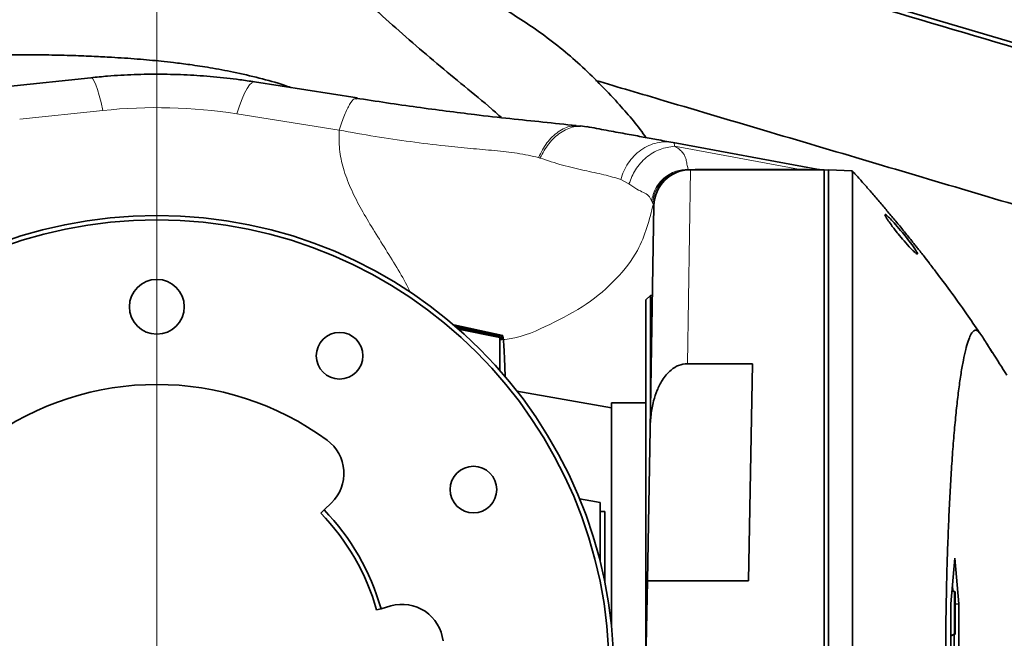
# Model space of a CAD drawing. Header units: millimetres. Extents: x 0 to 12429, y 0 to 8400.
# Tile 44 of 139: x 4600 to 4815, y 5262 to 5397. Entities that reach past the tile are written whole.
import ezdxf

# ---------------------------------------------------------------- set-up
doc = ezdxf.new("R2010")
doc.units = ezdxf.units.MM
doc.header["$LTSCALE"] = 20
doc.styles.add('SLDTEXTSTYLE0', font='TXT', dxfattribs={"width": 0.605})
doc.dimstyles.new('SLDDIMSTYLE1', dxfattribs={"dimtxt": 70, "dimasz": 70, "dimexe": 0, "dimexo": 0.0625, "dimgap": 17.5, "dimtad": 1, "dimdec": 0, "dimrnd": 1e-09, "dimzin": 12, "dimdsep": 46, "dimtxsty": 'SLDTEXTSTYLE0', "dimsah": 1, "dimcen": 0.09, "dimadec": 0, "dimazin": 3, "dimtfac": 1, "dimtofl": 0, "dimtmove": 0, "dimatfit": 3, "dimfxl": 1, "dimfrac": 2, "dimtolj": 1, "dimtzin": 12, "dimarcsym": 0})
doc.dimstyles.new('SLDDIMSTYLE3', dxfattribs={"dimtxt": 70, "dimasz": 70, "dimexe": 0, "dimexo": 0.0625, "dimgap": 17.5, "dimtad": 1, "dimdec": 1, "dimrnd": 1e-09, "dimzin": 12, "dimdsep": 46, "dimtxsty": 'SLDTEXTSTYLE0', "dimsah": 1, "dimcen": 0.09, "dimadec": 0, "dimazin": 3, "dimtfac": 1, "dimtofl": 0, "dimtmove": 0, "dimatfit": 3, "dimfxl": 1, "dimfrac": 2, "dimtolj": 1, "dimtzin": 12, "dimarcsym": 0})

# ---------------------------------------------------------------- blocks, each defined once
blk = doc.blocks.new('_D_28')
at = {"color": 7, "linetype": 'Continuous', "lineweight": 0}
for p, q in [((4192.95, 5152.26), (4192.95, 5716.49)), ((4629.95, 5258.58), (4629.95, 5716.49)), ((4629.95, 5686.49), (4192.95, 5686.49))]:
    blk.add_line(p, q, dxfattribs=at)
at = {"color": 7, "linetype": 'Continuous', "lineweight": 18}
for centre, start, end in [((4438.67, 5740.2), 153.4349, 206.5651), ((4384.22, 5740.2), 333.4349, 26.5651)]:
    blk.add_arc(centre, 120.11, start, end, dxfattribs=at)
for points in [[(4192.95, 5686.49), (4262.95, 5676.49), (4262.95, 5696.49)], [(4629.95, 5686.49), (4559.95, 5696.49), (4559.95, 5676.49)]]:
    blk.add_solid(points, dxfattribs=at)
at = {"color": 7, "linetype": 'Continuous', "lineweight": 18, "insert": (4331.24, 5776.72), "char_height": 70, "attachment_point": 1, "style": 'SLDTEXTSTYLE0'}
blk.add_mtext('437', dxfattribs=at)
blk = doc.blocks.new('_D_29')
at = {"color": 7, "linetype": 'Continuous', "lineweight": 0}
for p, q in [((4629.95, 5258.58), (4629.95, 5716.49)), ((4978.84, 5311.25), (4978.84, 5716.49)), ((4629.95, 5686.49), (4978.84, 5686.49))]:
    blk.add_line(p, q, dxfattribs=at)
at = {"color": 7, "linetype": 'Continuous', "lineweight": 18}
for points in [[(4629.95, 5686.49), (4699.95, 5676.49), (4699.95, 5696.49)], [(4978.84, 5686.49), (4908.84, 5696.49), (4908.84, 5676.49)]]:
    blk.add_solid(points, dxfattribs=at)
at = {"color": 7, "linetype": 'Continuous', "lineweight": 18, "insert": (4724.19, 5776.72), "char_height": 70, "attachment_point": 1, "style": 'SLDTEXTSTYLE0'}
blk.add_mtext('349', dxfattribs=at)

msp = doc.modelspace()

# ---------------------------------------------------------------- linework, layer by layer
at = {"color": 7, "linetype": 'Continuous', "lineweight": 35}
for p, q in [((4943.131172, 5355.090358), (4682.650928, 5432.325937)), ((4615.510327, 5384.727183), (4597.310169, 5382.804069)), ((4673.763193, 5380.278758), (4651.331977, 5383.81327)), ((4673.745646, 5380.162079), (4673.467399, 5380.125107)), ((4722.655828, 5374.094825), (4721.731917, 5374.104167)), ((4724.002254, 5373.990106), (4722.670283, 5374.205696)), ((4742.903416, 5370.518704), (4774.404926, 5364.680244)), ((4775.947016, 5364.579774), (4746.728652, 5364.579774)), ((4774.379202, 5364.673489), (4774.947016, 5364.605156)), ((4775.947016, 5144.579774), (4775.947016, 5364.579774)), ((4776.947016, 5364.544853), (4775.947016, 5364.474926)), ((4776.947016, 5364.544853), (4776.947016, 5144.614694)), ((4782.140105, 5364.363506), (4776.947016, 5364.544853)), ((4782.135158, 5364.363679), (4782.140105, 5364.363506)), ((4737.876865, 5307.850789), (4738.72987, 5356.719393)), ((4737.947016, 5337.079774), (4736.947016, 5336.079774)), ((4738.387059, 5337.079774), (4737.947016, 5337.079774)), ((4737.947016, 5337.079774), (4737.947016, 5311.869735)), ((4736.947016, 5336.079774), (4736.947016, 5173.079774)), ((4705.631559, 5328.315714), (4694.904533, 5330.609511)), ((4705.432233, 5328.16291), (4695.528329, 5330.258788)), ((4695.678172, 5329.941668), (4705.135486, 5327.922609)), ((4695.937923, 5329.714321), (4705.03355, 5327.840063)), ((4705.03355, 5327.840063), (4705.135486, 5327.922609)), ((4705.03355, 5327.840063), (4705.03355, 5320.625307)), ((4705.135486, 5327.922609), (4705.135486, 5327.443909)), ((4705.135486, 5327.443909), (4705.432233, 5327.436138)), ((4705.432233, 5328.16291), (4705.614741, 5328.310702)), ((4705.432233, 5327.436138), (4705.432233, 5328.16291)), ((4812.75794, 5324.605166), (4811.465751, 5326.645576)), ((4760.27691, 5322.124345), (4746.041485, 5322.124345)), ((4760.27691, 5322.124345), (4759.447016, 5274.579774)), ((4729.447016, 5312.49161), (4708.752198, 5316.140665)), ((4736.947016, 5313.579774), (4729.447016, 5313.579774)), ((4729.447016, 5264.567266), (4729.447016, 5313.579774)), ((4737.296118, 5274.579774), (4737.876865, 5307.850789)), ((4722.471744, 5292.516231), (4724.947016, 5292.079774)), ((4726.947016, 5291.72712), (4724.947016, 5292.079774)), ((4726.947016, 5291.72712), (4726.947016, 5289.627335)), ((4665.819347, 5289.410448), (4666.536794, 5290.107062)), ((4668.147259, 5291.670763), (4666.536794, 5290.107062)), ((4726.947016, 5289.779774), (4727.947016, 5289.779774)), ((4726.947016, 5289.627335), (4726.947016, 5278.890265)), ((4727.947016, 5289.779774), (4727.947016, 5274.479522)), ((4804.58025, 5279.579774), (4803.708693, 5269.579774)), ((4805.451808, 5269.579774), (4804.58025, 5279.579774)), ((4736.947016, 5254.579774), (4737.296118, 5274.579774)), ((4737.296118, 5274.579774), (4759.447016, 5274.579774)), ((4804.533581, 5272.215619), (4803.956164, 5272.419192)), ((4804.644141, 5272.215619), (4803.9608, 5272.472385)), ((4804.160234, 5272.397447), (4804.057252, 5273.57904)), ((4804.533581, 5272.215619), (4804.533581, 5262.943928)), ((4804.644141, 5272.215619), (4804.533581, 5272.215619)), ((4804.644141, 5262.943928), (4804.644141, 5272.215619)), ((4679.009439, 5268.503806), (4678.047431, 5268.230786)), ((4679.009439, 5268.503806), (4681.168876, 5269.116659)), ((4803.708693, 5269.579774), (4803.708693, 5239.579774)), ((4804.644141, 5269.462186), (4805.451808, 5269.579774)), ((4805.451808, 5239.579774), (4805.451808, 5269.579774)), ((4804.533581, 5262.943928), (4803.708693, 5262.653107)), ((4804.644141, 5262.943928), (4803.708693, 5262.592433)), ((4804.418917, 5257.845271), (4804.418917, 5262.8593)), ((4804.533581, 5262.943928), (4804.644141, 5262.943928))]:
    msp.add_line(p, q, dxfattribs=at)
at = {"color": 8, "linetype": 'Continuous', "lineweight": 18}
for p, q in [((4629.947016, 5385.473011), (4629.947016, 5388.420529)), ((4618.13732, 5377.543258), (4599.937162, 5375.620144)), ((4669.871926, 5373.261123), (4647.44071, 5376.795635)), ((4770.364266, 5364.711782), (4743.209103, 5369.744694)), ((4713.789967, 5367.142043), (4713.485906, 5367.238448)), ((4746.728652, 5364.579774), (4746.041485, 5322.124345)), ((4746.241946, 5364.711782), (4746.363595, 5364.579774)), ((4747.77032, 5364.711782), (4770.364266, 5364.711782)), ((4733.261521, 5361.483837), (4731.486929, 5362.449505)), ((4738.425682, 5357.317868), (4738.20665, 5357.767675)), ((4705.614741, 5328.310702), (4694.917969, 5330.59803)), ((4695.528329, 5330.072101), (4695.528329, 5330.258788))]:
    msp.add_line(p, q, dxfattribs=at)
at = {"color": 8, "linetype": 'Continuous', "lineweight": 18, "flags": 128}
for points in [[(4615.510327, 5384.727183), (4615.630188, 5384.714264), (4615.933013, 5384.483281), (4616.260837, 5383.973118), (4616.609941, 5383.189561), (4616.976367, 5382.141494), (4617.355959, 5380.840805), (4617.744411, 5379.302244), (4618.13732, 5377.543258)], [(4651.331977, 5383.81327), (4651.154823, 5383.814883), (4650.707627, 5383.615962), (4650.222773, 5383.134644), (4649.705849, 5382.376478), (4649.162814, 5381.350204), (4648.599928, 5380.067652), (4648.023679, 5378.543607), (4647.44071, 5376.795635)]]:
    msp.add_lwpolyline(points, dxfattribs=at)
at = {"color": 7, "linetype": 'Continuous', "lineweight": 18}
msp.add_circle((4629.947016, 5254.579774), 236.663141, dxfattribs=at)
at = {"color": 7, "linetype": 'Continuous', "lineweight": 35}
for centre, radius in [((4629.947016, 5254.579774), 100), ((4629.947016, 5254.579774), 99), ((4629.947016, 5334.579774), 6), ((4669.947016, 5323.861806), 5.1), ((4699.229049, 5294.579774), 5.1)]:
    msp.add_circle(centre, radius, dxfattribs=at)
at = {"color": 8, "linetype": 'Continuous', "lineweight": 18}
for centre, radius, start, end in [((4746.375932, 5356.596911), 7.982873, 90.08854995, 174.8183872), ((4770.533094, 5364.737036), 0.170706, 188.50744855, 247.10885105)]:
    msp.add_arc(centre, radius, start, end, dxfattribs=at)
at = {"color": 7, "linetype": 'Continuous', "lineweight": 35}
for centre, radius, start, end in [((4746.728652, 5356.579774), 8, 90, 179), ((4775.498339, 5370.579774), 6, 259.5, 270), ((4629.947016, 5254.579774), 63, 53.75, 126.25), ((4661.877737, 5298.127782), 9, 314.15593177, 53.75), ((4629.947016, 5254.579774), 51, 15.84406823, 44.15593177), ((4629.947016, 5254.579774), 50, 15.84406823, 44.15593177), ((4683.626059, 5260.458585), 9, 6.25, 105.84406823)]:
    msp.add_arc(centre, radius, start, end, dxfattribs=at)
at = {"color": 8, "linetype": 'Continuous', "lineweight": 18}
for centre, major_axis, ratio, start_param, end_param in [((4629.947016, 5265.357833), (0, 112.807634), 0.9981278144, 6.1271870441, 6.3882637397), ((4632.825828, 5370.579774), (141.625322, -5.914816), 0.0036628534, 6.042519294, 6.3088888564)]:
    msp.add_ellipse(centre, major_axis=major_axis, ratio=ratio, start_param=start_param, end_param=end_param, dxfattribs=at)
at = {"color": 7, "linetype": 'Continuous', "lineweight": 35}
for centre, major_axis, ratio, start_param, end_param in [((4695.947016, 5330.027228), (7.999947, -1.70096), 0.0170734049, 1.6267863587, 1.6625523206), ((4705.617213, 5272.075406), (0.010837, 56.240684), 0.0170912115, 5.710315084, 6.2970300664)]:
    msp.add_ellipse(centre, major_axis=major_axis, ratio=ratio, start_param=start_param, end_param=end_param, dxfattribs=at)
for points, knots in [([(4682.364298, 5431.359262), (4707.35078, 5423.95414), (4757.323511, 5409.143965), (4825.735169, 5388.906035), (4875.295041, 5374.263458), (4906.031283, 5365.175579), (4924.479466, 5359.717279), (4936.756995, 5356.100061), (4942.894405, 5354.291851)], [0, 0, 0, 0, 0.2876477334, 0.5752927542, 0.787631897, 0.8584324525, 0.9292318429, 1, 1, 1, 1]), ([(4651.636219, 5415.401126), (4653.975616, 5414.733313), (4657.637749, 5413.687908), (4662.266901, 5411.503539), (4665.838485, 5409.396146), (4669.316512, 5406.900219), (4672.70105, 5404.128576), (4676.028752, 5401.201218), (4680.151756, 5397.476579), (4685.188867, 5392.953952), (4691.190673, 5387.845497), (4697.242931, 5382.845984), (4702.03201, 5378.975963), (4704.646477, 5376.607853), (4705.34315, 5375.976826)], [0, 0, 0, 0, 0.1138376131, 0.1782033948, 0.2430769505, 0.3094170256, 0.3763028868, 0.4406609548, 0.5054171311, 0.6185699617, 0.732725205, 0.8457309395, 0.9588921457, 1, 1, 1, 1]), ([(4737.000351, 5371.612772), (4736.915657, 5371.73382), (4735.029676, 5374.429321), (4730.344447, 5379.880395), (4722.778326, 5387.666437), (4713.850393, 5394.840336), (4704.443164, 5400.834477), (4695.590751, 5405.309919), (4687.572289, 5408.629536), (4680.660103, 5411.035615), (4675.371557, 5412.593102), (4671.711677, 5413.556892), (4669.31099, 5414.155607), (4667.678988, 5414.527761), (4666.789973, 5414.730487)], [0, 0, 0, 0, 0.0051927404, 0.1156326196, 0.252371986, 0.387752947, 0.5198471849, 0.6478313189, 0.7409763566, 0.8305301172, 0.9107169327, 0.939498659, 0.9670425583, 1, 1, 1, 1]), ([(4546.100371, 5385.392634), (4547.182175, 5385.679659), (4549.558641, 5386.310183), (4553.216196, 5387.059871), (4557.222225, 5387.722747), (4561.244211, 5388.19809), (4565.36082, 5388.521209), (4569.720419, 5388.769099), (4574.322447, 5388.991477), (4579.220237, 5389.169697), (4583.974163, 5389.326823), (4588.422889, 5389.47195), (4593.738975, 5389.632092), (4599.674452, 5389.734496), (4606.013301, 5389.71221), (4611.409143, 5389.590241), (4615.966922, 5389.411777), (4619.702382, 5389.216942), (4622.856849, 5389.016872), (4625.641066, 5388.810968), (4628.316224, 5388.583508), (4630.952127, 5388.328521), (4633.886103, 5388.006879), (4637.445576, 5387.555843), (4641.828034, 5386.889019), (4646.906683, 5385.94977), (4652.32938, 5384.681699), (4656.532393, 5383.541949), (4658.811898, 5382.731469), (4659.30093, 5382.557593)], [0, 0, 0, 0, 0.03095081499, 0.06799155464, 0.10076058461, 0.13938226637, 0.17544574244, 0.2110645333, 0.25936420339, 0.30510543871, 0.34676946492, 0.38500966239, 0.42044450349, 0.4839001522, 0.53843873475, 0.58495055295, 0.62418827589, 0.65695764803, 0.68200544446, 0.70606117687, 0.72916893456, 0.75137082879, 0.77442222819, 0.80529736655, 0.84374798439, 0.88844858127, 0.93796595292, 0.98669157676, 1, 1, 1, 1]), ([(4651.331977, 5383.81327), (4650.263991, 5383.973813), (4647.286086, 5384.421463), (4642.361589, 5384.964805), (4636.566528, 5385.369542), (4630.764052, 5385.526637), (4624.963713, 5385.435967), (4619.87491, 5385.153146), (4616.733119, 5384.846522), (4615.510327, 5384.727183)], [0, 0, 0, 0, 0.0906369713, 0.2527263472, 0.4141616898, 0.5752202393, 0.7361899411, 0.8973244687, 1, 1, 1, 1]), ([(4725.93584, 5384.137622), (4730.955124, 5382.649311), (4751.404323, 5376.585746), (4787.269701, 5365.957655), (4833.520899, 5352.213882), (4868.332649, 5341.975831), (4889.6612, 5335.549697), (4897.609225, 5333.307599), (4903.695063, 5331.500308), (4909.699651, 5328.794884), (4915.266836, 5324.994489), (4920.167542, 5320.279288), (4924.172943, 5314.855786), (4927.226075, 5308.781367), (4929.225203, 5302.415691), (4929.955686, 5295.860615), (4929.941773, 5287.234788), (4929.946914, 5280.516398), (4929.94678, 5275.945341), (4929.946773, 5275.710639)], [0, 0, 0, 0, 0.0622381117, 0.2535659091, 0.4448569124, 0.6361538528, 0.6852908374, 0.7098705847, 0.7344336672, 0.7607660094, 0.7878598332, 0.8141923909, 0.841288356, 0.8676080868, 0.8946920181, 0.9201288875, 0.9456629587, 0.9972100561, 1, 1, 1, 1]), ([(4721.740336, 5374.247865), (4719.303334, 5374.503184), (4714.51571, 5375.004771), (4707.320913, 5375.738822), (4700.261459, 5376.53751), (4693.395223, 5377.389501), (4686.965006, 5378.251048), (4680.327844, 5379.198135), (4675.754738, 5379.908682), (4673.489718, 5380.26061)], [0, 0, 0, 0, 0.17633805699, 0.34642590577, 0.51665371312, 0.64237906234, 0.76466616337, 0.88344122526, 1, 1, 1, 1]), ([(4724.010191, 5374.020356), (4725.47037, 5373.749728), (4728.468055, 5373.19414), (4732.414275, 5372.462751), (4736.050216, 5371.788869), (4739.515478, 5371.146621), (4741.722014, 5370.737664), (4742.903416, 5370.518704)], [0, 0, 0, 0, 0.1897110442, 0.3894689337, 0.5799951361, 0.7751252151, 1, 1, 1, 1]), ([(4809.925042, 5328.921196), (4809.003442, 5330.293017), (4806.905042, 5333.416532), (4803.733525, 5337.813127), (4800.975976, 5341.517983), (4799.06183, 5344.021466), (4797.884109, 5345.540298), (4797.113242, 5346.524423), (4796.633581, 5347.133298), (4796.204056, 5347.67679), (4795.698413, 5348.313537), (4795.14697, 5349.004185), (4794.462905, 5349.856441), (4793.701316, 5350.798433), (4792.867726, 5351.821755), (4792.026556, 5352.846481), (4791.179462, 5353.8707), (4790.327878, 5354.892713), (4789.472357, 5355.911954), (4788.612124, 5356.929421), (4787.747272, 5357.94507), (4786.877683, 5358.959106), (4786.023429, 5359.948334), (4785.191419, 5360.905464), (4784.361558, 5361.849521), (4783.530932, 5362.788661), (4782.779763, 5363.635396), (4782.330039, 5364.145637), (4782.136678, 5364.365017)], [0, 0, 0, 0, 0.0260397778, 0.0592902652, 0.0855350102, 0.0989926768, 0.1091377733, 0.115918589, 0.1188380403, 0.1213249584, 0.1272453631, 0.1350957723, 0.1452382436, 0.1650739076, 0.1906464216, 0.2220125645, 0.2591564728, 0.3018333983, 0.3501590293, 0.4041186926, 0.4637791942, 0.52936561, 0.6013838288, 0.6757026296, 0.7555713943, 0.840859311, 0.9315768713, 1, 1, 1, 1]), ([(4782.140105, 5144.796041), (4782.140474, 5144.869489), (4782.141212, 5145.016384), (4782.144182, 5146.205004), (4782.14538, 5148.127497), (4782.147661, 5150.832348), (4782.149059, 5154.245076), (4782.15091, 5158.354936), (4782.15276, 5163.195299), (4782.153968, 5168.694337), (4782.156482, 5174.751549), (4782.157168, 5181.362596), (4782.159603, 5188.563512), (4782.16085, 5196.240238), (4782.16186, 5204.258352), (4782.164045, 5212.62568), (4782.163558, 5221.375322), (4782.165131, 5230.36415), (4782.165041, 5239.438819), (4782.164563, 5248.618354), (4782.16478, 5257.929589), (4782.164432, 5267.216788), (4782.164849, 5276.325134), (4782.163297, 5285.282742), (4782.163471, 5294.106589), (4782.162183, 5302.645642), (4782.161074, 5310.760973), (4782.160771, 5318.48657), (4782.157977, 5325.828071), (4782.157441, 5332.655885), (4782.155143, 5338.862792), (4782.153001, 5344.484905), (4782.151589, 5349.515738), (4782.149121, 5353.862811), (4782.147828, 5357.460895), (4782.145663, 5360.349635), (4782.144093, 5362.490137), (4782.142147, 5364.038962), (4782.140831, 5364.248122), (4782.140105, 5364.363506)], [0, 0, 0, 0, 0.02646173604, 0.05292348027, 0.08015395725, 0.10738443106, 0.13384650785, 0.1603085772, 0.18753937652, 0.21477016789, 0.24123295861, 0.26769574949, 0.29492732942, 0.32215892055, 0.34862235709, 0.37508580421, 0.40231812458, 0.42955044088, 0.4560125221, 0.48247459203, 0.5097053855, 0.53693617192, 0.5633991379, 0.58986210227, 0.61709386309, 0.64432563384, 0.67078919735, 0.6972527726, 0.72448523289, 0.75171769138, 0.77817980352, 0.8046419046, 0.83187273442, 0.85910355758, 0.88556656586, 0.91202957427, 0.93926139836, 0.96649322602, 1, 1, 1, 1]), ([(4792.138822, 5350.579774), (4792.586056, 5350.036901), (4793.550319, 5348.866436), (4794.832494, 5347.449116), (4795.755674, 5346.531758), (4796.271535, 5346.117056), (4796.453215, 5346.109303), (4796.325168, 5346.460011), (4795.961929, 5347.066037), (4795.305476, 5348.017827), (4794.317467, 5349.330331), (4793.010472, 5350.960915), (4791.666422, 5352.54134), (4790.515271, 5353.795835), (4789.755883, 5354.530048), (4789.337465, 5354.832295), (4789.231917, 5354.751286), (4789.411218, 5354.337636), (4789.852444, 5353.617393), (4790.652085, 5352.47946), (4791.495871, 5351.379341), (4792.033242, 5350.711071), (4792.138822, 5350.579774)], [0, 0, 0, 0, 0.0673768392, 0.1452684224, 0.1977395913, 0.2402171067, 0.2829410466, 0.3200533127, 0.3565191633, 0.3975452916, 0.4591537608, 0.5217891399, 0.596625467, 0.660348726, 0.7098797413, 0.7506078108, 0.7915215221, 0.8281983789, 0.8654374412, 0.9174308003, 0.9837773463, 1, 1, 1, 1]), ([(4815.947016, 5319.579774), (4814.903997, 5321.276372), (4813.339436, 5323.821324), (4811.51086, 5326.536345), (4810.467974, 5328.243582), (4809.763736, 5329.267938), (4809.133782, 5329.570223), (4808.579494, 5329.287363), (4808.022651, 5328.474115), (4807.475002, 5327.125146), (4806.94288, 5325.270442), (4806.427087, 5322.924818), (4805.924313, 5320.05785), (4805.445024, 5316.711066), (4804.994566, 5312.932664), (4804.573631, 5308.734429), (4804.180652, 5304.082351), (4803.826921, 5299.090522), (4803.515621, 5293.835041), (4803.245656, 5288.342116), (4803.014691, 5282.534728), (4802.829192, 5276.549992), (4802.689931, 5270.468752), (4802.595927, 5264.308915), (4802.546906, 5258.00475), (4802.545144, 5251.695012), (4802.589441, 5245.457422), (4802.678306, 5239.30432), (4802.81376, 5233.186558), (4802.993837, 5227.235563), (4803.215342, 5221.519568), (4803.476966, 5216.047268), (4803.781222, 5210.783263), (4804.12294, 5205.843509), (4804.49709, 5201.280135), (4804.901904, 5197.09297), (4805.340911, 5193.264003), (4805.807094, 5189.866922), (4806.294646, 5186.936176), (4806.802241, 5184.471996), (4807.332046, 5182.476267), (4807.875707, 5180.996011), (4808.426773, 5180.041218), (4808.983884, 5179.618591), (4809.549237, 5179.703177), (4811.875592, 5182.866435), (4814.0055, 5186.378423), (4815.947016, 5189.579774)], [0, 0, 0, 0, 0.0920571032, 0.138088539, 0.1611128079, 0.1841258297, 0.2000812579, 0.2161460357, 0.2325531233, 0.249078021, 0.2650333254, 0.2810975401, 0.2975069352, 0.3140365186, 0.3300670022, 0.3462113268, 0.3627167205, 0.379347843, 0.3951470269, 0.4110572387, 0.4273196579, 0.4437043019, 0.4593738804, 0.475153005, 0.491276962, 0.5075199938, 0.5231495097, 0.5388872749, 0.5549671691, 0.5711652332, 0.5868063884, 0.6025562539, 0.6186471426, 0.63485543, 0.6505297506, 0.6663111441, 0.68242876, 0.6986615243, 0.7145133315, 0.7304730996, 0.7467709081, 0.7631847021, 0.7792439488, 0.7954134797, 0.8119301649, 0.8285650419, 1, 1, 1, 1]), ([(4746.041485, 5322.124345), (4745.389271, 5322.044334), (4744.089431, 5321.884874), (4742.129043, 5320.593245), (4740.551935, 5318.677667), (4739.37539, 5316.314924), (4738.558162, 5313.774741), (4738.016512, 5310.938584), (4737.923429, 5308.880379), (4737.876865, 5307.850789)], [0, 0, 0, 0, 0.10856082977, 0.21635822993, 0.38229815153, 0.51881253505, 0.65562526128, 0.82773121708, 1, 1, 1, 1])]:
    msp.add_open_spline(points, degree=3, knots=knots, dxfattribs=at)
at = {"color": 8, "linetype": 'Continuous', "lineweight": 18}
for points, knots in [([(4673.467399, 5380.125107), (4673.360376, 5380.128488), (4672.975961, 5380.140635), (4672.147871, 5378.966529), (4671.041766, 5376.742797), (4670.261872, 5374.421681), (4669.871926, 5373.261123)], [0, 0, 0, 0, 0.1139520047, 0.4093013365, 0.7046506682, 1, 1, 1, 1]), ([(4721.731917, 5374.104167), (4721.370565, 5374.126819), (4720.034218, 5374.21059), (4717.739489, 5373.007106), (4715.198069, 5370.664773), (4714.047045, 5368.361381), (4713.485906, 5367.238448)], [0, 0, 0, 0, 0.1115690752, 0.4126028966, 0.713636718, 1, 1, 1, 1]), ([(4724.010191, 5374.020356), (4723.072076, 5374.079323), (4721.149863, 5374.200148), (4718.238664, 5372.835703), (4715.618928, 5370.477774), (4714.38982, 5368.236078), (4713.789967, 5367.142043)], [0, 0, 0, 0, 0.2440195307, 0.5, 0.7559804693, 1, 1, 1, 1]), ([(4685.441846, 5337.632927), (4685.281566, 5337.992541), (4684.438026, 5339.885157), (4682.441291, 5343.218854), (4679.701209, 5347.68468), (4676.942569, 5352.05671), (4674.419335, 5356.351119), (4672.284539, 5360.563859), (4670.683161, 5364.785812), (4669.765627, 5369.03136), (4669.83663, 5371.856675), (4669.871926, 5373.261123)], [0, 0, 0, 0, 0.03006280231, 0.15821765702, 0.28821348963, 0.41843701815, 0.5399363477, 0.65900401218, 0.77499948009, 0.88815352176, 1, 1, 1, 1]), ([(4713.485906, 5367.238448), (4711.95961, 5367.581907), (4708.9425, 5368.260838), (4703.896156, 5368.771531), (4698.608852, 5369.227343), (4692.492519, 5369.817661), (4685.570277, 5370.688106), (4677.800884, 5371.785127), (4672.503071, 5372.771329), (4669.871926, 5373.261123)], [0, 0, 0, 0, 0.1301345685, 0.2572438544, 0.383181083, 0.5103868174, 0.6780095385, 0.8400843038, 1, 1, 1, 1]), ([(4742.903416, 5370.518704), (4742.339196, 5370.590503), (4741.180828, 5370.737908), (4739.379103, 5370.513653), (4737.570373, 5369.927512), (4735.849828, 5368.947363), (4734.315224, 5367.626765), (4733.052074, 5366.041695), (4732.077229, 5364.303464), (4731.680277, 5363.056753), (4731.486929, 5362.449505)], [0, 0, 0, 0, 0.1174620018, 0.2411550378, 0.3693811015, 0.5, 0.6306188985, 0.7588449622, 0.8825379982, 1, 1, 1, 1]), ([(4733.261521, 5361.483837), (4733.680217, 5362.54719), (4734.539861, 5364.73041), (4736.967418, 5367.370015), (4739.958052, 5369.229885), (4742.144284, 5369.576078), (4743.209103, 5369.744694)], [0, 0, 0, 0, 0.2435284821, 0.5, 0.7564715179, 1, 1, 1, 1]), ([(4742.903416, 5370.518704), (4743.008153, 5370.472048), (4743.214552, 5370.380108), (4743.210901, 5369.954383), (4743.209103, 5369.744694)], [0, 0, 0, 0, 0.5074534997, 1, 1, 1, 1]), ([(4743.209103, 5369.744694), (4743.545823, 5369.539238), (4744.247419, 5369.111148), (4744.958194, 5368.424357), (4745.451618, 5367.721651), (4745.693049, 5367.107282), (4745.816583, 5366.563128), (4745.907233, 5366.060768), (4745.993245, 5365.548732), (4746.097672, 5365.098012), (4746.1978, 5364.829964), (4746.241946, 5364.711782)], [0, 0, 0, 0, 0.1258202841, 0.2621610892, 0.4100075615, 0.5430781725, 0.6261209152, 0.7327311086, 0.8411194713, 0.929949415, 1, 1, 1, 1]), ([(4731.486929, 5362.449505), (4730.292383, 5362.809157), (4727.909104, 5363.526713), (4723.49908, 5364.393765), (4718.743164, 5365.493837), (4715.445861, 5366.591035), (4713.789967, 5367.142043)], [0, 0, 0, 0, 0.2503141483, 0.4994103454, 0.7486055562, 1, 1, 1, 1]), ([(4738.20665, 5357.767675), (4738.424652, 5358.668851), (4738.875942, 5360.534395), (4740.794592, 5362.842888), (4743.368379, 5364.416761), (4745.305968, 5364.615688), (4746.241946, 5364.711782)], [0, 0, 0, 0, 0.2415317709, 0.5, 0.7584682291, 1, 1, 1, 1]), ([(4738.20665, 5357.767675), (4738.015393, 5358.174467), (4737.635357, 5358.982778), (4736.520563, 5359.58012), (4735.032921, 5360.245125), (4733.850679, 5361.071849), (4733.261521, 5361.483837)], [0, 0, 0, 0, 0.2550040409, 0.5067025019, 0.754170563, 1, 1, 1, 1]), ([(4738.598067, 5357.1405), (4737.741636, 5353.652754), (4736.311245, 5347.827611), (4730.631958, 5340.53726), (4724.194471, 5334.964539), (4716.148904, 5330.707801), (4709.748699, 5327.840866), (4705.822145, 5327.412155), (4705.192956, 5327.343459)], [0, 0, 0, 0, 0.2606520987, 0.4353343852, 0.6136600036, 0.791985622, 0.9666679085, 1, 1, 1, 1]), ([(4738.59808, 5357.140604), (4738.598079, 5357.140605), (4738.553894, 5357.201024), (4738.489788, 5357.259447), (4738.425682, 5357.317868)], [0, 0, 0, 0, 0.00002177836, 1, 1, 1, 1]), ([(4738.72987, 5356.719393), (4738.72987, 5356.719394), (4738.732272, 5356.856994), (4738.685852, 5356.997608), (4738.598081, 5357.140602), (4738.59808, 5357.140603)], [0, 0, 0, 0, 0.0000107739, 0.9999892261, 1, 1, 1, 1])]:
    msp.add_open_spline(points, degree=3, knots=knots, dxfattribs=at)

# ---------------------------------------------------------------- dimensions: what is measured, and where the dimension line sits
at = {"color": 7, "linetype": 'Continuous', "lineweight": 18}
dim = msp.add_linear_dim(base=(4192.947016, 5686.486817), p1=(4629.947016, 5254.579774), p2=(4192.947016, 5148.261947), text='(<>)', dimstyle='SLDDIMSTYLE3', dxfattribs=at)
dim.commit()
dim.dimension.update_dxf_attribs({"geometry": '_D_28', "text_midpoint": (4411.447016, 5686.486817), "dimtype": 160})
dim = msp.add_linear_dim(base=(4978.842273, 5686.486817), p1=(4629.947016, 5254.579774), p2=(4978.842273, 5307.253695), dimstyle='SLDDIMSTYLE1', dxfattribs=at)
dim.commit()
dim.dimension.update_dxf_attribs({"geometry": '_D_29', "text_midpoint": (4804.394645, 5686.486817), "dimtype": 160})

doc.saveas('drawing.dxf')
